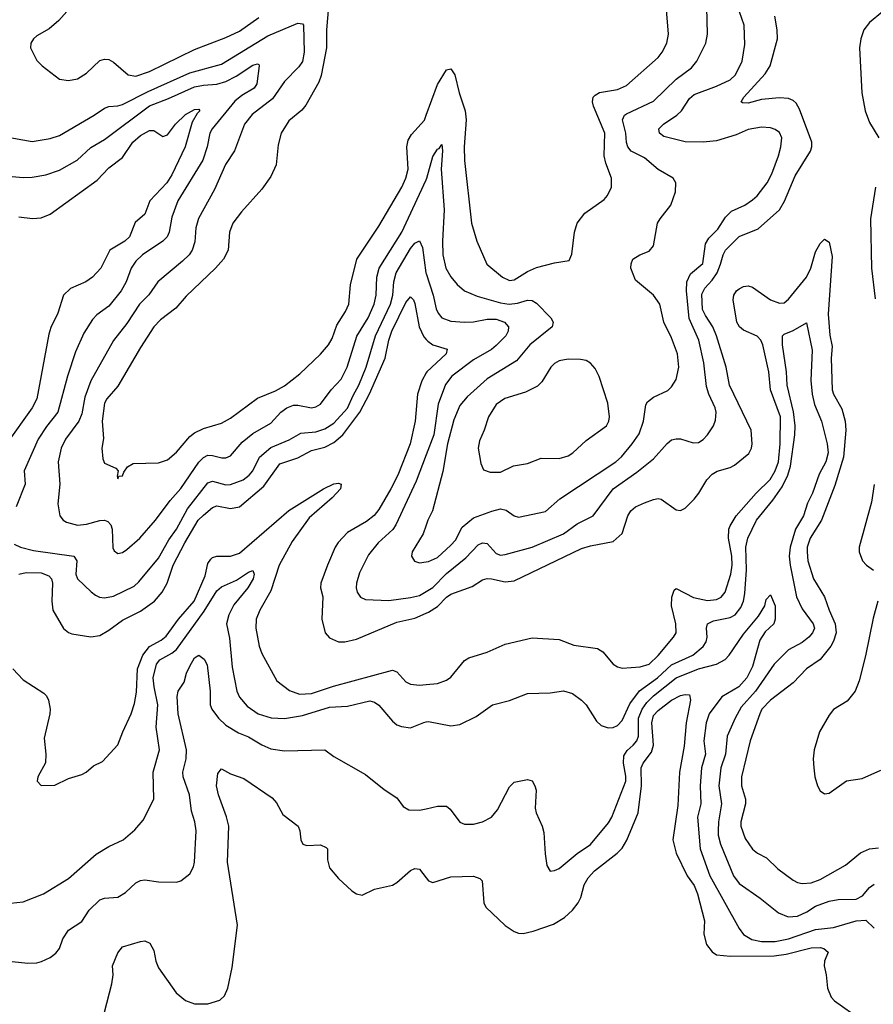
# Model space of a CAD drawing. Header units: inches. Extents: x 1839270 to 1929235, y 762242 to 910350.
# Tile 55 of 256: x 1868194 to 1871986, y 793499 to 797875. Entities that reach past the tile are written whole.
import ezdxf

# ---------------------------------------------------------------- set-up
doc = ezdxf.new("R2010")
doc.units = ezdxf.units.IN
doc.header["$MEASUREMENT"] = 0
doc.layers.add('B8769', color=7, linetype='Continuous')
doc.layers.add('B8779', color=7, linetype='Continuous')

msp = doc.modelspace()

# ---------------------------------------------------------------- linework, layer by layer
at = {"layer": 'B8769', "color": 5}
for points, elevation in [([(1868530, 798056.4), (1868368.5, 797871.5), (1868324.9, 797835), (1868270, 797803.6), (1868254.9, 797790), (1868243.1, 797770), (1868241.3, 797750), (1868270, 797694), (1868294, 797670), (1868370.4, 797610.4), (1868410, 797605.3), (1868450, 797612.9), (1868490, 797636.9), (1868550, 797693.4), (1868570, 797700.3), (1868590, 797698), (1868610, 797685.7), (1868676.4, 797630), (1868710, 797623.5), (1868770, 797645), (1868970, 797742.9), (1869110, 797796.4), (1869170, 797824.4), (1869255.7, 797884.3)], 880), ([(1869569.4, 797969.4), (1869557.3, 797830), (1869557.3, 797750), (1869533.3, 797626.7), (1869522.2, 797597.8), (1869465.4, 797494.6), (1869447.1, 797472.9), (1869390, 797425.4), (1869355.9, 797370), (1869341.5, 797318.5), (1869333.2, 797230), (1869310, 797177.4), (1869270, 797122.2), (1869179.3, 797020.7), (1869141.3, 796970), (1869125.8, 796930), (1869120.3, 796850), (1869099.1, 796810), (1869064.2, 796770), (1868934, 796646), (1868887.3, 796592.7), (1868819.6, 796540.4), (1868790, 796509.8), (1868730, 796418.7), (1868630, 796246), (1868581, 796190), (1868570, 796171.1), (1868559.8, 796090), (1868566.1, 796013.9), (1868559.5, 795970), (1868562.6, 795922.6), (1868570, 795904), (1868621.4, 795881.4), (1868631.3, 795870), (1868626.8, 795846.8), (1868630, 795834), (1868634, 795846), (1868650, 795847.7), (1868655.9, 795864.1), (1868672.9, 795887.1), (1868697.4, 795902.6), (1868810, 795906), (1868850, 795919.2), (1868890, 795952.3), (1868950, 796022.2), (1868970, 796039.3), (1869010, 796057.8), (1869090, 796081.1), (1869130, 796104.1), (1869250, 796193), (1869330, 796225.7), (1869370, 796248.4), (1869439, 796301), (1869530, 796389), (1869565.8, 796430), (1869581.6, 796458.4), (1869603.1, 796516.9), (1869641.8, 796578.2), (1869656.3, 796610), (1869663.1, 796696.9), (1869691.3, 796810), (1869790, 796957), (1869891.1, 797130), (1869909.2, 797170), (1869919.9, 797210), (1869913.7, 797310), (1869920.3, 797339.6), (1869934.8, 797365.2), (1869991.6, 797428.4), (1870000, 797451.1)], 880), ([(1868065.6, 797365.6), (1868250, 797333.5), (1868330, 797347.3), (1868370, 797360.2), (1868524.7, 797450), (1868570, 797482), (1868590, 797489.4), (1868630, 797491.6), (1868650, 797497.8), (1868764, 797556), (1868950, 797638.2), (1869090, 797677.2), (1869296.8, 797803.2), (1869430, 797860.1), (1869450, 797857.2), (1869455, 797850), (1869458.4, 797730), (1869450, 797689.8), (1869434, 797666), (1869370, 797600.2), (1869316.6, 797523.4), (1869226.2, 797453.8), (1869192.7, 797410), (1869148.4, 797291.6), (1869108.7, 797231.3), (1869059.8, 797120.2), (1868987.9, 796992.1), (1868976.6, 796950), (1868972.7, 796887.3), (1868960.5, 796850), (1868947, 796830), (1868917.8, 796802.2), (1868807.9, 796710), (1868767.7, 796652.3), (1868725.9, 796610), (1868670, 796525), (1868610.6, 796449.4), (1868509.6, 796270), (1868482.8, 796197.2), (1868470, 796123.6), (1868457.3, 796090), (1868397.2, 796010), (1868378, 795970), (1868364.4, 795910), (1868372.9, 795810), (1868363, 795723), (1868372.9, 795670), (1868386.7, 795650), (1868401.5, 795641.5), (1868450, 795628.7), (1868490, 795632.3), (1868550, 795649.4), (1868570, 795651), (1868585.4, 795645.4), (1868598.8, 795630), (1868604, 795610), (1868607.1, 795527.1), (1868613.8, 795513.8), (1868630, 795503.1), (1868650, 795506.5), (1868670, 795519.6), (1868727.4, 795570), (1868797.8, 795650), (1868861.7, 795738.3), (1868910, 795791), (1868990, 795908.1), (1869010, 795929), (1869030, 795938.9), (1869050, 795938.4), (1869092.3, 795927.7), (1869110, 795927.5), (1869130, 795936.3), (1869182.4, 795997.5), (1869230, 796036.3), (1869310, 796081.4), (1869354.5, 796130), (1869380.3, 796150), (1869410, 796161.6), (1869430, 796162.4), (1869490, 796149.4), (1869510, 796154.5), (1869530, 796166.4), (1869577.3, 796230), (1869622.8, 796277.2), (1869648.8, 796330), (1869692.2, 796467.8), (1869741.9, 796550), (1869768.1, 796610), (1869776.9, 796650), (1869780.6, 796730), (1869790.8, 796770), (1869891.6, 796930), (1870000, 797163.6)], 860), ([(1868095.7, 797184.3), (1868210, 797174.3), (1868250, 797175.2), (1868310, 797185.2), (1868370, 797206), (1868448.9, 797251.1), (1868510, 797306.6), (1868570, 797343.2), (1868770, 797492.3), (1868855.4, 797524.6), (1868970, 797576.3), (1869010, 797584.4), (1869070, 797588.9), (1869110, 797601.1), (1869156.3, 797623.7), (1869230, 797673.2), (1869250, 797678.3), (1869255.8, 797675.8), (1869258.3, 797670), (1869246.7, 797590), (1869235.2, 797570), (1869181.5, 797538.5), (1869150, 797512.7), (1869048.4, 797390), (1869039, 797370), (1869027.5, 797310), (1869007.2, 797250), (1868897.1, 797070), (1868870, 796997.6), (1868857.4, 796930), (1868849.6, 796910.4), (1868830, 796890.7), (1868739.2, 796830), (1868710, 796802.2), (1868688.9, 796770), (1868666.9, 796710), (1868644.2, 796670), (1868590, 796602.5), (1868537, 796563), (1868517.1, 796542.9), (1868478.7, 796481.3), (1868441.7, 796398.3), (1868406.5, 796290), (1868363.9, 796130), (1868313.1, 796066.9), (1868275.9, 796010), (1868213.4, 795870), (1868218, 795810), (1868177.5, 795710)], 840), ([(1868190, 796998.8), (1868251.1, 796991.1), (1868290, 796995), (1868330, 797010.9), (1868538, 797162), (1868590, 797216.5), (1868650, 797262.6), (1868696.8, 797330), (1868730, 797360.5), (1868770, 797382.6), (1868790, 797382.3), (1868830, 797355.3), (1868850, 797362.8), (1868886.8, 797410), (1868930, 797454.3), (1868970, 797475.5), (1868990, 797478), (1868994.9, 797470), (1868982, 797458), (1868960.3, 797419.7), (1868928.6, 797310), (1868870, 797185.6), (1868847.6, 797150), (1868772.6, 797070), (1868750.2, 797010), (1868706.9, 796973.1), (1868681.1, 796910), (1868661.1, 796890), (1868594.2, 796850), (1868553.7, 796770), (1868518, 796730), (1868487, 796710), (1868419, 796681), (1868387.9, 796650), (1868363.5, 796570), (1868332.5, 796507.5), (1868322.6, 796477.4), (1868270, 796189.7), (1868250, 796149.8), (1868135.3, 795990)], 820), ([(1868170, 795544.6), (1868197.3, 795530), (1868255.4, 795515.4), (1868434, 795490), (1868447.7, 795470), (1868443.5, 795410), (1868451, 795390), (1868511.9, 795331.9), (1868530, 795316.9), (1868548.7, 795308.7), (1868570, 795306), (1868610, 795313.4), (1868702, 795358), (1868723, 795377), (1868810, 795481.7), (1868857.2, 795562.8), (1868890.3, 795610), (1868938.8, 795701.2), (1869030, 795816.8), (1869050, 795824), (1869110, 795807.4), (1869130, 795809), (1869186.8, 795830), (1869213.9, 795850), (1869230, 795869.4), (1869259.3, 795930), (1869310, 795973.3), (1869391.8, 796008.2), (1869443, 796037), (1869510, 796043), (1869550, 796056), (1869590, 796081.9), (1869650, 796149.1), (1869674.7, 796205.3), (1869700.6, 796250), (1869733.3, 796330), (1869774.3, 796470), (1869841.9, 796610), (1869851.5, 796650), (1869855.7, 796710), (1869867.1, 796750), (1869930, 796858.3), (1869950, 796881.5), (1869970, 796891.6), (1869983.4, 796863.3), (1869998.9, 796750), (1870000, 796746.7)], 840), ([(1868190, 795410.1), (1868222.2, 795417.8), (1868290, 795416.8), (1868323.5, 795403.5), (1868335, 795390), (1868339.4, 795370), (1868336, 795290), (1868341.7, 795250), (1868388.5, 795168.5), (1868410, 795151.6), (1868425.9, 795145.9), (1868510, 795132.9), (1868550, 795138.4), (1868590, 795161.4), (1868650, 795206.1), (1868730, 795245.6), (1868792.1, 795290), (1868826.9, 795330), (1868848.4, 795370), (1868876.4, 795450), (1868927.7, 795550), (1868987.3, 795650), (1869010, 795673), (1869050, 795707.3), (1869070, 795714.1), (1869130, 795702.1), (1869170.5, 795709.5), (1869278.5, 795801.5), (1869350, 795901.4), (1869430, 795928), (1869490, 795960.1), (1869550, 795974.7), (1869590, 795996.2), (1869630.2, 796029.8), (1869705.2, 796130), (1869748.2, 796211.8), (1869817.6, 796370), (1869833.2, 796450), (1869846.8, 796490), (1869910, 796617.6), (1869930, 796643.6), (1869942.8, 796630), (1869950, 796613.4), (1869968.2, 796510), (1869990, 796465.5), (1870000, 796454)], 820), ([(1870000, 796305.2), (1869980.1, 796270), (1869961, 796210), (1869951.1, 796090), (1869928.3, 795990), (1869874.2, 795850), (1869842.9, 795790), (1869790, 795698.2), (1869769.1, 795670.9), (1869734.8, 795645.2), (1869650, 795595.6), (1869609.1, 795550.9), (1869595.2, 795530), (1869560.9, 795450), (1869531.5, 795370), (1869530.2, 795350), (1869540.8, 795310), (1869535.9, 795210), (1869551.5, 795150), (1869570, 795128), (1869610, 795109.4), (1869639, 795110), (1869690, 795122.3), (1869870, 795197), (1869950, 795215.6), (1870000, 795237.3)], 820), ([(1870000, 795940.7), (1869955.7, 795824.3), (1869865.6, 795630), (1869851.1, 795608.9), (1869786.2, 795550), (1869743.8, 795496.2), (1869703.8, 795416.2), (1869690.2, 795370), (1869688.4, 795350), (1869692.6, 795330), (1869708, 795308), (1869730, 795297.6), (1869834.3, 795294.3), (1869930, 795306.6), (1869970, 795316.4), (1870000, 795333.8)], 840), ([(1868163.1, 794990), (1868210, 794941.2), (1868301.5, 794881.5), (1868312.7, 794870), (1868321.3, 794850), (1868328.6, 794810), (1868327.7, 794790), (1868302.3, 794682.3), (1868310.4, 794610), (1868308.5, 794571.5), (1868274.8, 794510), (1868271, 794490), (1868290, 794471), (1868350, 794473.4), (1868410, 794502), (1868470, 794520.5), (1868489.6, 794530.4), (1868521.7, 794558.3), (1868562, 794578), (1868630, 794652.4), (1868651.6, 794710), (1868689.8, 794790), (1868704.3, 794835.7), (1868713.3, 794886.7), (1868717.8, 794990), (1868740.9, 795050), (1868770, 795088.7), (1868822.8, 795117.2), (1868844.6, 795135.4), (1868898.8, 795210), (1868969.1, 795290), (1869017.4, 795402.6), (1869030, 795457.8), (1869042.5, 795477.5), (1869050, 795484.5), (1869070, 795490.6), (1869130, 795490.8), (1869170, 795503.6), (1869390, 795694.4), (1869543.1, 795790), (1869590, 795811.9), (1869610, 795815.3), (1869622.8, 795810), (1869619.5, 795790), (1869581.7, 795750), (1869479.6, 795660.4), (1869404.1, 795555.8), (1869347.2, 795450), (1869310, 795336.9), (1869261.1, 795250), (1869244.9, 795210), (1869243.6, 795170), (1869257.6, 795090), (1869270, 795058), (1869336.8, 794936.8), (1869393.2, 794893.2), (1869437.4, 794877.4), (1869490, 794879.7), (1869587.8, 794912.2), (1869850, 794984), (1869870, 794976.2), (1869910, 794932.6), (1869930, 794922), (1869970, 794917.5), (1870000, 794920)], 780), ([(1870000, 795628.4), (1869986.5, 795590), (1869936.9, 795510), (1869934.6, 795490), (1869948, 795468), (1869970, 795461.8), (1870000, 795465.8)], 860), ([(1868125.3, 793945.3), (1868210, 793954.6), (1868299.3, 793990), (1868410, 794057.4), (1868534.1, 794165.9), (1868590, 794199.6), (1868653.3, 794230), (1868704.9, 794275.1), (1868742.2, 794317.8), (1868789.7, 794410), (1868787.1, 794530), (1868815.7, 794630), (1868799.9, 794730), (1868806.9, 794830), (1868790.8, 794910), (1868787.5, 794950), (1868802.3, 795010), (1868816.3, 795030), (1868870, 795059.2), (1868890, 795075.3), (1869013.3, 795246.7), (1869070, 795336.3), (1869090, 795353.8), (1869156.7, 795383.3), (1869210, 795419), (1869230, 795427.3), (1869235, 795410), (1869230.7, 795390), (1869206.7, 795350), (1869144.9, 795275.1), (1869122.6, 795230), (1869113.1, 795190), (1869125.6, 795125.6), (1869137.2, 794997.1), (1869158.7, 794890), (1869170, 794864.6), (1869204.2, 794824.2), (1869253.7, 794790), (1869311.6, 794771.6), (1869370, 794769), (1869450, 794782.4), (1869570, 794819.1), (1869650, 794824.7), (1869750, 794847.3), (1869770, 794842.4), (1869790, 794827.8), (1869850, 794756.9), (1869870, 794741.1), (1869890, 794733.4), (1869930, 794727), (1869990, 794751.7), (1870000, 794753.7)], 760), ([(1868090, 793697.2), (1868230, 793681.1), (1868270, 793683.1), (1868291.2, 793688.8), (1868330, 793706.4), (1868354, 793726), (1868370, 793747.7), (1868386.2, 793790), (1868410, 793828.9), (1868470, 793867), (1868503.1, 793916.9), (1868550, 793962.9), (1868570, 793971), (1868630, 793974.7), (1868663.8, 793996.2), (1868710, 794038.5), (1868730, 794049.1), (1868750, 794052.3), (1868810, 794042.8), (1868890, 794042.4), (1868910, 794047.7), (1868950, 794079.1), (1868966.3, 794110), (1868971.1, 794130), (1868978.2, 794270), (1868971.8, 794310), (1868956.6, 794356.7), (1868948.4, 794430), (1868919.9, 794510), (1868918.3, 794530), (1868933.2, 794590), (1868934.9, 794630), (1868898.6, 794790), (1868893, 794867), (1868898, 794890), (1868924.4, 794930), (1868935, 794970), (1868950, 795002), (1868970, 795039.3), (1868990, 795050.5), (1869013.4, 795033.4), (1869027, 795007), (1869040.1, 794890), (1869040.4, 794830), (1869047.3, 794810), (1869077.2, 794770), (1869110, 794739.8), (1869165.7, 794705.7), (1869210, 794687.7), (1869270, 794651.6), (1869310, 794634.3), (1869370, 794625.9), (1869550, 794630.4), (1869590, 794600.4), (1869730, 794520.7), (1869813.4, 794453.4), (1869870, 794416.3), (1869898, 794378), (1869922.8, 794362.8), (1869970, 794361.8), (1870000, 794368.4)], 740), ([(1868570, 793464), (1868603.2, 793590), (1868608.9, 793630), (1868605.7, 793670), (1868630, 793727.7), (1868650, 793754.4), (1868730, 793778), (1868750, 793781.3), (1868772.2, 793770), (1868790, 793738.8), (1868798.9, 793690), (1868810, 793661.6), (1868888.9, 793550), (1868930, 793516), (1868970, 793501.5), (1869030, 793500.9), (1869083.3, 793516.7), (1869103.1, 793536.9), (1869118.2, 793570), (1869137.4, 793662.6), (1869161.2, 793850), (1869117.8, 794130), (1869122.6, 794290), (1869112.8, 794332.8), (1869076.5, 794430), (1869068.5, 794470), (1869074.5, 794525.5), (1869090, 794544.9), (1869130, 794523.7), (1869190, 794502), (1869316, 794416), (1869334.4, 794394.4), (1869362.2, 794342.2), (1869431, 794291), (1869438.5, 794270), (1869442.4, 794230), (1869451.4, 794211.4), (1869470, 794204.2), (1869530, 794208.1), (1869556.1, 794196.1), (1869561.1, 794190), (1869561.1, 794141.1), (1869570, 794105.5), (1869610, 794058.4), (1869670, 794003), (1869690, 793990.6), (1869715.9, 793984.1), (1869769.7, 794010.3), (1869850, 794029.1), (1869870, 794040.8), (1869930, 794093.1), (1869950, 794102.6), (1869970, 794099.5), (1870000, 794061.2)], 720)]:
    msp.add_lwpolyline(points, dxfattribs=dict(at, elevation=elevation))
at = {"layer": 'B8779', "color": 5}
for points, elevation in [([(1870000, 797451.1), (1870050, 797586.8), (1870090, 797652.7), (1870110, 797657.3), (1870126.4, 797630), (1870145.6, 797550), (1870173.4, 797470), (1870177.6, 797430), (1870169, 797310), (1870169.5, 797249.5), (1870201.4, 796970), (1870224.2, 796890), (1870268.7, 796788.7), (1870339.5, 796730), (1870370, 796715.6), (1870390, 796719.4), (1870450, 796755.5), (1870490, 796773.4), (1870570, 796794.4), (1870635.1, 796804.9), (1870646.5, 796833.5), (1870658.2, 796930), (1870670, 796970.4), (1870705.1, 797014.9), (1870790, 797075.3), (1870805.7, 797094.3), (1870823.1, 797130), (1870823.8, 797170), (1870797.7, 797237.7), (1870790.9, 797270), (1870792.8, 797370), (1870743.2, 797490), (1870739.3, 797510), (1870741.5, 797530), (1870750, 797540.3), (1870769.1, 797550.9), (1870850, 797564.8), (1870890, 797583.2), (1871030, 797707.3), (1871048.9, 797730), (1871069, 797770), (1871077, 797810), (1871060.3, 798010)], 880), ([(1870000, 795465.8), (1870010, 795467.2), (1870050, 795485.2), (1870110, 795539.3), (1870130, 795562.4), (1870160.1, 795619.9), (1870210, 795660.9), (1870291.3, 795691.3), (1870330, 795700.7), (1870354.6, 795694.6), (1870390, 795670.3), (1870410, 795664.6), (1870530, 795689.3), (1870593.8, 795746.2), (1870842.3, 795910), (1870867.3, 795932.7), (1870915.4, 795990), (1870945.7, 796034.3), (1870965.6, 796090), (1870976.3, 796163.7), (1870982.9, 796177.1), (1871010, 796197.8), (1871073.6, 796226.4), (1871090, 796243.1), (1871110, 796276.4), (1871122.2, 796330), (1871115.8, 796390), (1871090, 796460.5), (1871055.8, 796530), (1871037.7, 796610), (1871009.6, 796650), (1870930, 796718), (1870909.7, 796770.3), (1870909.8, 796790.2), (1870918.4, 796810), (1870949.3, 796830), (1870990, 796847), (1871009.6, 796870), (1871028.2, 796970), (1871038.9, 796990), (1871087.2, 797050), (1871108, 797110), (1871109.6, 797149.6), (1871097, 797170), (1871030, 797209.7), (1870970, 797260.9), (1870909.8, 797290), (1870896.2, 797310), (1870890, 797329.4), (1870886.1, 797370), (1870872.5, 797430), (1870881.1, 797450), (1870890, 797456.6), (1871010, 797513.5), (1871110, 797610.1), (1871178.5, 797661.5), (1871201.5, 797690), (1871242, 797770), (1871249.8, 797810), (1871246.6, 797930)], 860), ([(1870000, 795333.8), (1870030, 795351.1), (1870090, 795413.5), (1870176.4, 795483.6), (1870230, 795540.6), (1870250, 795550.2), (1870270, 795546.3), (1870310, 795502), (1870330, 795495.8), (1870350, 795497.8), (1870470, 795530.6), (1870609.8, 795590), (1870670, 795634.5), (1870741.8, 795670), (1870830.6, 795789.4), (1870936.3, 795863.7), (1871010, 795923.7), (1871070, 795991.5), (1871090, 796007.9), (1871110, 796012.9), (1871130, 796011.5), (1871186.2, 795993.8), (1871210, 795996.5), (1871230, 796008.8), (1871249.6, 796030), (1871276.4, 796070), (1871285, 796095), (1871288.8, 796130), (1871284.4, 796150), (1871255.8, 796210), (1871244.7, 796244.7), (1871233.5, 796350), (1871210.9, 796450.9), (1871167.6, 796547.6), (1871156.2, 796670), (1871158.5, 796710), (1871174, 796746), (1871228.2, 796791.8), (1871241.1, 796878.9), (1871256.2, 796903.8), (1871295.7, 796944.3), (1871330, 796998), (1871356.2, 797023.8), (1871415.4, 797050), (1871450, 797073.7), (1871470, 797092.1), (1871514.4, 797150), (1871535, 797190), (1871565, 797270), (1871575.6, 797310), (1871579.8, 797350), (1871570, 797374), (1871550, 797387.1), (1871530, 797394.5), (1871490, 797397.7), (1871430, 797387.3), (1871377, 797363), (1871290, 797337.2), (1871230, 797330.4), (1871150, 797331.8), (1871055.7, 797355.7), (1871035.8, 797370), (1871033.5, 797390), (1871054.8, 797410), (1871113.7, 797450), (1871133.8, 797470), (1871170, 797524.7), (1871190, 797542.5), (1871290, 797579.8), (1871350, 797607.7), (1871374, 797630), (1871404.1, 797690), (1871415.6, 797764.4), (1871412.1, 797850), (1871392.4, 797910)], 840), ([(1872027.2, 797910), (1871970, 797862.4), (1871944.2, 797830), (1871930.1, 797790), (1871924.4, 797750), (1871935.7, 797550), (1871950, 797470.5), (1871970, 797417.8), (1872010.8, 797350)], 820), ([(1870000, 795237.3), (1870010, 795241.6), (1870050, 795266.9), (1870090, 795308.8), (1870110, 795321.5), (1870203.6, 795356.4), (1870250, 795386.2), (1870270, 795391.3), (1870289.9, 795390.1), (1870350, 795375.9), (1870390, 795380.5), (1870690, 795524.4), (1870730, 795537), (1870830, 795556.5), (1870870, 795592), (1870896, 795670), (1870908.4, 795691.6), (1870929.9, 795710.1), (1870970, 795727.8), (1871010, 795743.2), (1871030, 795746.9), (1871044.2, 795744.2), (1871110, 795696.5), (1871130, 795693.8), (1871150, 795704.7), (1871190, 795743.5), (1871211.2, 795770), (1871246.6, 795830), (1871270, 795855.6), (1871292.2, 795867.8), (1871350, 795884.8), (1871370, 795895.3), (1871433.2, 795946.8), (1871445.2, 795970), (1871448, 795990), (1871442.9, 796050), (1871347.3, 796250), (1871332.9, 796330), (1871289.2, 796470), (1871272.9, 796510), (1871240.1, 796560.1), (1871227.7, 796587.7), (1871224.6, 796655.4), (1871237.8, 796682.2), (1871270, 796716.7), (1871292.1, 796750), (1871308, 796787.9), (1871318.5, 796830), (1871330, 796851.3), (1871390, 796911.5), (1871474, 796946), (1871570, 797030.2), (1871592, 797068), (1871639.3, 797180.7), (1871706.5, 797290), (1871713.1, 797310), (1871713.3, 797330), (1871658.1, 797478.1), (1871643.9, 797503.9), (1871630, 797516.5), (1871610, 797525), (1871570, 797527.1), (1871490, 797520.4), (1871430, 797504.2), (1871405.1, 797505.1), (1871399.5, 797510), (1871411.2, 797530), (1871505.2, 797634.8), (1871528.3, 797670), (1871560.7, 797790), (1871559.3, 797830), (1871548.6, 797890)], 820), ([(1870000, 797163.6), (1870003, 797170), (1870030, 797267), (1870050, 797299.3), (1870058, 797302), (1870070, 797321), (1870072.6, 797292.6), (1870066.9, 797210), (1870079.1, 797030), (1870072.5, 796890), (1870074.5, 796830), (1870087.8, 796770), (1870110, 796731.6), (1870137.4, 796697.4), (1870170.1, 796670.1), (1870226.1, 796646.1), (1870330, 796617.2), (1870369, 796611), (1870404.9, 796615.1), (1870450, 796628.7), (1870470, 796627.5), (1870490, 796614.9), (1870553.1, 796550), (1870563.6, 796530), (1870558.9, 796510), (1870459.7, 796430), (1870401.2, 796358.8), (1870270, 796278.3), (1870181.6, 796198.4), (1870150, 796161), (1870123.3, 796096.7), (1870094.8, 795990), (1870073.3, 795866.7), (1870027.9, 795692.1), (1870007.6, 795650), (1870000, 795628.4)], 860), ([(1871996.1, 797130), (1871973.8, 796990), (1871977.6, 796770), (1871995.1, 796635)], 820), ([(1870000, 794920), (1870050, 794924.2), (1870090, 794939.8), (1870110, 794953.5), (1870170, 795026.4), (1870190, 795039.4), (1870270, 795064.6), (1870350, 795099.3), (1870470, 795127.5), (1870590, 795119.7), (1870655.3, 795095.3), (1870761, 795081), (1870785, 795065), (1870830, 795011.4), (1870850, 794998.6), (1870870, 794993), (1870950, 794999.5), (1870990, 795011.3), (1871030, 795048.9), (1871098.7, 795130), (1871109.8, 795150), (1871109, 795190), (1871089.9, 795270), (1871091.3, 795308.7), (1871100.8, 795339.2), (1871110, 795347.4), (1871187, 795307), (1871250, 795293.6), (1871290, 795297.7), (1871310.9, 795309.1), (1871327.6, 795330), (1871353.8, 795410), (1871358.9, 795450), (1871358.2, 795490), (1871342.3, 795570), (1871344.1, 795610), (1871350, 795625.5), (1871377.3, 795670), (1871466.2, 795770), (1871528.1, 795831.9), (1871550.9, 795870), (1871564.7, 795910), (1871573.1, 795990), (1871573.2, 796110), (1871529.9, 796230), (1871522.6, 796310), (1871495.9, 796430), (1871486.6, 796450), (1871470, 796467.8), (1871410, 796495.9), (1871392.5, 796510), (1871379.7, 796530), (1871363.2, 796630), (1871366.5, 796650), (1871378.9, 796670), (1871390, 796678.8), (1871410, 796689.6), (1871430, 796692.6), (1871450, 796686.3), (1871530, 796630.1), (1871570, 796615), (1871590, 796616.5), (1871610, 796633.2), (1871689.4, 796730), (1871708.7, 796771.3), (1871730, 796843.6), (1871750, 796880.3), (1871770, 796899.3), (1871790, 796886.7), (1871802.8, 796822.8), (1871785.8, 796565.8), (1871792.5, 796472.5), (1871803.2, 796423.2), (1871798.3, 796370), (1871803.5, 796230), (1871809.5, 796210), (1871846.1, 796146.1), (1871861.1, 796090), (1871863.9, 796050), (1871853.5, 795930), (1871815.3, 795804.7), (1871756.1, 795650), (1871705.8, 795570), (1871693.1, 795530), (1871692, 795510), (1871695.4, 795470), (1871720.9, 795390), (1871769.7, 795309.7), (1871789.6, 795250), (1871817.5, 795190), (1871821, 795150), (1871810, 795112.8), (1871797.4, 795090), (1871750, 795031.4), (1871689.3, 794990), (1871630, 794927.3), (1871530, 794850.5), (1871491.3, 794810), (1871481.8, 794790), (1871438.9, 794670), (1871400.1, 794510), (1871400.9, 794470), (1871418.4, 794410), (1871418.9, 794390), (1871398.2, 794310), (1871398.2, 794290), (1871416.5, 794236.5), (1871450, 794188), (1871471.3, 794171.3), (1871511.2, 794150), (1871561.8, 794101.8), (1871630, 794050.2), (1871650, 794040.2), (1871670, 794036.6), (1871710, 794038.7), (1871750, 794053.5), (1871863.1, 794116.9), (1871930, 794172.3), (1871970, 794190.1), (1872010, 794194.4)], 780), ([(1870000, 796746.7), (1870031.1, 796650), (1870044.3, 796590), (1870052.9, 796570), (1870070, 796550.2), (1870110, 796534.8), (1870170.1, 796530.1), (1870210, 796532.5), (1870270, 796544.2), (1870310, 796543.9), (1870348, 796530), (1870365.2, 796510), (1870364.4, 796490), (1870353.2, 796470), (1870310, 796426.6), (1870290, 796409.9), (1870210, 796362.8), (1870113.7, 796290), (1870085.8, 796254.2), (1870053.3, 796166.7), (1870034, 796030), (1870000, 795940.7)], 840), ([(1870000, 794753.7), (1870010, 794755.6), (1870110, 794736.5), (1870150, 794743.1), (1870222.2, 794777.8), (1870294, 794830), (1870370, 794848.5), (1870450, 794880.3), (1870550, 794883.2), (1870610, 794892.4), (1870650, 794880.3), (1870690.4, 794850), (1870710.3, 794830), (1870756.9, 794756.9), (1870777.4, 794737.4), (1870808.2, 794728.2), (1870830, 794729.3), (1870850, 794738.8), (1870870, 794760.8), (1870905.1, 794834.9), (1870947.3, 794892.7), (1871027.8, 794950), (1871090, 795007.8), (1871184.7, 795050), (1871230.6, 795089.4), (1871243.2, 795110), (1871247.5, 795130), (1871244.9, 795170), (1871249.9, 795190.1), (1871276.1, 795203.9), (1871350, 795217.8), (1871371.9, 795230), (1871398, 795262), (1871409.5, 795290), (1871415.9, 795324.1), (1871422.6, 795430), (1871420.3, 795530), (1871429, 795570), (1871466.7, 795650), (1871539.9, 795740.1), (1871581.1, 795798.9), (1871606.9, 795850), (1871617.8, 795890), (1871637.9, 796030), (1871639, 796070), (1871632.4, 796132.4), (1871603, 796250), (1871600.4, 796310), (1871582.1, 796430), (1871583.1, 796470), (1871590, 796478), (1871630, 796493), (1871690, 796527.7), (1871713.9, 796406.1), (1871708, 796272), (1871714.1, 796210), (1871724.9, 796164.9), (1871755.5, 796090), (1871781.7, 795990), (1871785.1, 795950), (1871774.7, 795910), (1871745.1, 795854.9), (1871715.7, 795770), (1871693.3, 795726.7), (1871676.2, 795670), (1871640.9, 795610), (1871617.3, 795530), (1871613, 795490), (1871617.1, 795450), (1871645.6, 795310), (1871670, 795256.9), (1871719.4, 795190), (1871724.6, 795170), (1871716.8, 795150), (1871699.8, 795130), (1871670, 795107.5), (1871610, 795074.6), (1871546, 795010), (1871462.2, 794890), (1871399.9, 794820.1), (1871372, 794770), (1871337.7, 794690), (1871330.1, 794610), (1871308.8, 794550), (1871299.9, 794470), (1871312.4, 794390), (1871298.9, 794310), (1871297.1, 794270), (1871297.2, 794250), (1871307.8, 794210), (1871365.1, 794070), (1871390, 794035.6), (1871483.7, 793970), (1871564.8, 793904.8), (1871607.7, 793887.7), (1871650, 793890.7), (1871690.7, 793909.3), (1871730, 793934.4), (1871790, 793957.2), (1871830, 793964.2), (1871910, 793966.2), (1871938.4, 793981.6), (1871970, 794018.7), (1871990, 794032.3)], 760), ([(1870000, 796454), (1870006.5, 796446.5), (1870030, 796430.7), (1870093.4, 796410), (1870088.9, 796390), (1870002.7, 796310), (1870000, 796305.2)], 820), ([(1871990, 795809.5), (1871977.6, 795730), (1871922.8, 795530), (1871923, 795510), (1871938.8, 795470), (1871955.6, 795450), (1871987.8, 795427.8)], 820), ([(1870000, 794368.4), (1870050, 794379.5), (1870090, 794379.3), (1870105.7, 794365.7), (1870150, 794308), (1870170, 794299.3), (1870210, 794300.3), (1870250, 794310.3), (1870290, 794330.3), (1870316, 794364), (1870370, 794466), (1870390, 794486.7), (1870450, 794498.7), (1870470, 794492.4), (1870483.1, 794470), (1870487.9, 794450), (1870484.5, 794370), (1870488.2, 794350), (1870515.6, 794290), (1870523.1, 794263.1), (1870527.9, 794167.9), (1870535.5, 794115.5), (1870550, 794091), (1870570, 794093.4), (1870590, 794102.4), (1870671.3, 794168.7), (1870730, 794208.7), (1870810, 794305.4), (1870824.9, 794330), (1870886.8, 794490), (1870887.3, 794512.7), (1870875.7, 794570), (1870877.3, 794602.7), (1870892.8, 794627.2), (1870919.9, 794650), (1870935.6, 794670), (1870942.4, 794690), (1870943.5, 794770), (1870959.4, 794810), (1870979.4, 794840.6), (1871009.5, 794870), (1871110, 794949.4), (1871210, 794990.4), (1871289.2, 795010.8), (1871328.1, 795031.9), (1871346.2, 795050), (1871410, 795144.7), (1871476.1, 795223.9), (1871503.9, 795270), (1871510, 795298), (1871530, 795318.8), (1871550.2, 795270), (1871550.2, 795210), (1871543.6, 795190), (1871505.9, 795154.1), (1871482.7, 795117.3), (1871450, 795000.3), (1871424.2, 794950), (1871388.4, 794910), (1871313.8, 794866.2), (1871256.6, 794790), (1871243.6, 794750), (1871233.8, 794670), (1871240.1, 794610), (1871222.9, 794550), (1871216.9, 794470), (1871219.4, 794390), (1871205.3, 794330), (1871217.7, 794190), (1871260.5, 794070), (1871390, 793835.8), (1871410, 793809.4), (1871447.1, 793787.1), (1871490, 793778.5), (1871550, 793778.4), (1871610, 793790.4), (1871730, 793831.7), (1871810, 793840.3), (1871910.1, 793870.1), (1871952.6, 793872.6), (1871990, 793836.9)], 740), ([(1872006.9, 795290), (1871985.1, 795214.9), (1871952.1, 795047.9), (1871923.2, 794936.8), (1871905.2, 794890), (1871870, 794845.7), (1871810, 794809.7), (1871790, 794784), (1871747.7, 794710), (1871723.5, 794630), (1871719, 794590), (1871722, 794550), (1871726.7, 794510), (1871739, 794470), (1871750, 794448.4), (1871770, 794434.4), (1871790, 794437.6), (1871867.6, 794492.4), (1871937.1, 794502.9), (1872020.2, 794539.8)], 820), ([(1870000, 794061.2), (1870010, 794048.4), (1870030, 794040.3), (1870110, 794065.3), (1870210, 794068.4), (1870238, 794058), (1870248.1, 794048.1), (1870255.2, 793950), (1870265.5, 793930), (1870350, 793849.2), (1870390, 793822.8), (1870410, 793814.4), (1870430, 793814), (1870475.5, 793824.5), (1870565.3, 793854.7), (1870615, 793885), (1870650, 793917.6), (1870675, 793950), (1870687, 793973), (1870701.5, 794030), (1870719.5, 794060.5), (1870747.3, 794092.7), (1870848.2, 794170), (1870870, 794192.3), (1870891.6, 794228.4), (1870941.3, 794350), (1870955.8, 794470), (1870955.3, 794550), (1870963.9, 794570), (1871000.3, 794619.7), (1871009.1, 794650), (1871001.7, 794750), (1871010, 794782.6), (1871030, 794804.6), (1871090, 794850.1), (1871130, 794871.6), (1871150, 794876.5), (1871170, 794874.4), (1871174.2, 794850), (1871155.4, 794750), (1871145.9, 794645.9), (1871125.9, 794530), (1871117.8, 794382.2), (1871096, 794230), (1871110.1, 794170), (1871159.2, 794070), (1871190, 794027.3), (1871205.1, 793990), (1871237, 793870), (1871234, 793810), (1871245.3, 793765.3), (1871270, 793732.6), (1871290, 793719.3), (1871352.2, 793712.2), (1871546.3, 793713.7), (1871598.9, 793721.1), (1871710.1, 793750.1), (1871750, 793751.6), (1871767, 793747), (1871785.7, 793730), (1871769.2, 793690), (1871767.4, 793670), (1871777.4, 793630), (1871782.2, 793570), (1871798.3, 793530), (1871814.2, 793514.2), (1871930.8, 793430.8)], 720)]:
    msp.add_lwpolyline(points, dxfattribs=dict(at, elevation=elevation))
at = {"layer": 'B8779', "color": 5, "elevation": 880}
msp.add_lwpolyline([(1870630, 796367), (1870590, 796358.8), (1870570, 796347.4), (1870553.6, 796330), (1870514.2, 796265.8), (1870494.4, 796245.6), (1870440.5, 796219.5), (1870349.2, 796190.8), (1870310, 796164.8), (1870276.5, 796110), (1870257.7, 796050), (1870237.2, 796002.8), (1870230.2, 795970), (1870242.3, 795902.3), (1870254.6, 795874.6), (1870284.6, 795864.6), (1870330, 795864), (1870387.2, 795892.8), (1870450, 795903.2), (1870510, 795926.5), (1870590, 795925), (1870630, 795936.5), (1870650.9, 795950), (1870710, 796005.5), (1870801.1, 796070), (1870811.9, 796090), (1870814.2, 796110), (1870806.2, 796170), (1870769, 796289), (1870750, 796325.1), (1870730, 796347.8), (1870710, 796359.7), (1870685.5, 796365.5)], close=True, dxfattribs=at)

doc.saveas('drawing.dxf')
